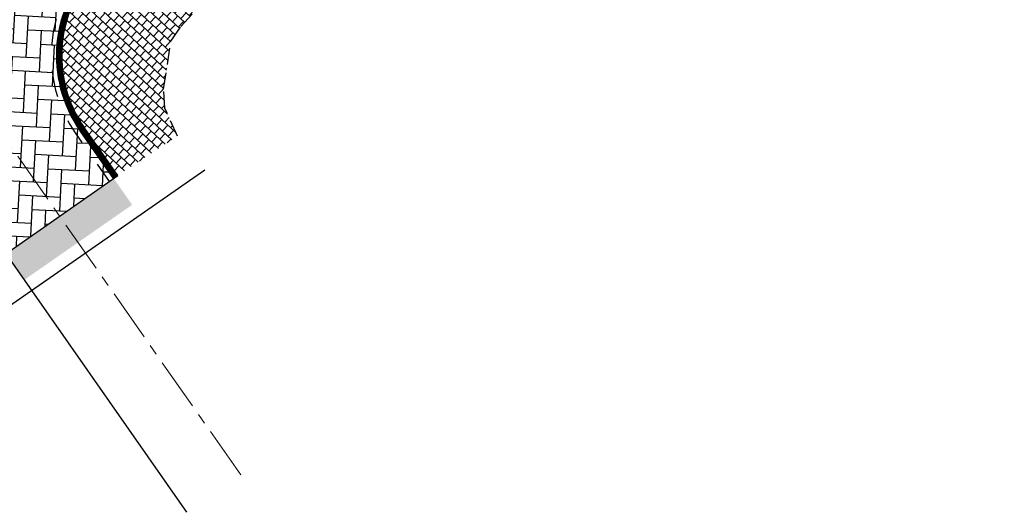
# Model space of a CAD drawing. Header units: metres. Extents: x 183890 to 185675, y 327401 to 328446.
# Tile 4 of 69: x 183997 to 184035, y 327658 to 327677. Entities that reach past the tile are written whole.
import ezdxf

# ---------------------------------------------------------------- set-up
doc = ezdxf.new("R2010")
doc.units = ezdxf.units.M
doc.header["$LTSCALE"] = 0.2
for name, pattern in [('ACAD_ISO02W100', [15, 12, -3]), ('AM-AS', [16, 10, -2, 2, -2]), ('DASHED', [200, 100, -100]), ('HIDDEN', [9.524999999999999, 6.35, -3.175])]:
    doc.linetypes.add(name, pattern=pattern)
doc.layers.add('N-WE-AM-AS-G', color=10, linetype='AM-AS', lineweight=18)
for name, color, linetype in [('O_WEGEN_A_ASFALT', 252, 'Continuous'), ('O_WEGEN_A_BSS', 41, 'Continuous'), ('O_WEGEN_L_2STREK', 3, 'Continuous'), ('O_WEGEN_L_OB 60x200', 2, 'HIDDEN'), ('O_WEGEN_L_TB18-20', 1, 'ACAD_ISO02W100'), ('Z_ZZZ_Z_HERGEBRUIK_MATERIALEN', 252, 'Continuous'), ('Z_ZZZ_Z_WERKGRENS', 3, 'FENCELINE2')]:
    doc.layers.add(name, color=color, linetype=linetype)
doc.linetypes.add('FENCELINE2', pattern='A,6.35,-2.54,[132,ltypeshp.shx,S=2.54,R=0,X=-2.54,Y=0],-2.54,25.4', length=36.83)

msp = doc.modelspace()

# ---------------------------------------------------------------- hatches: boundary and pattern name
at = {"layer": 'O_WEGEN_A_ASFALT'}
msp.add_hatch(color=256, dxfattribs=at).paths.add_polyline_path([(184000.8276232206, 327670.5231253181), (184001.5321565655, 327669.5109651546), (183997.4224479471, 327666.6498507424), (183996.7223726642, 327667.6502297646)])
at = {"layer": 'O_WEGEN_A_BSS'}
h = msp.add_hatch(dxfattribs=at)
h.set_pattern_fill('AVH-BSS_KEIFORMAAT_ELLEBOOG', color=252, scale=5, angle=87, pattern_type=2)
h.set_pattern_definition([(87, (0, 0), (-0.4968041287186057, 0.5517568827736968), [1.575, -0.5249999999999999]), (357, (-1.048561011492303, 0.05495275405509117), (-0.4968041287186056, 0.5517568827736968), [1.575, -0.5249999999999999])])
edge = h.paths.add_edge_path()
edge.add_line((183996.712645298, 327682.070587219), (183997.4088928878, 327682.7883889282))
edge.add_line((183997.4088928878, 327682.7883889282), (184000.8339462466, 327679.4661829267))
edge.add_line((184000.8339462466, 327679.4661829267), (184000.1376986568, 327678.7483812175))
edge.add_arc((184003.6509436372, 327675.1906980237), 5.000000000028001, 134.6399215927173, 214.9847148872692)
edge.add_line((183999.5544184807, 327672.3239085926), (184000.2455399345, 327671.336324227))
edge.add_line((184000.2455399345, 327671.336324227), (184000.8188978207, 327670.5170191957))
edge.add_line((184000.8188978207, 327670.5170191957), (183996.7223726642, 327667.6502297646))
edge.add_line((183996.7223726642, 327667.6502297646), (183996.1488701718, 327668.4694335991))
edge.add_arc((183992.0765771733, 327665.5683252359), 5.00000000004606, 35.46613542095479, 119.7978313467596)
edge.add_line((183989.5918715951, 327669.9072465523), (183989.4242061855, 327669.8112320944))
edge.add_line((183989.4242061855, 327669.8112320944), (183986.8613704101, 327673.9149220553))
edge.add_arc((183961.647362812, 327714.2883516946), 47.60000000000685, 301.9855954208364, 315.7433533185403)
edge.add_arc((183554.8008240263, 328110.7126990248), 615.6460978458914, 315.7433533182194, 315.873282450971)
at = {"layer": 'Z_ZZZ_Z_HERGEBRUIK_MATERIALEN'}
h = msp.add_hatch(dxfattribs=at)
h.set_pattern_fill('AVH-TEGEL_300X300_HALFST', color=256, angle=47, style=0, pattern_type=2)
h.set_pattern_definition([(47, (0, 0), (0.09489645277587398, 0.3217058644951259), [0.2999999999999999, -0.2999999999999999]), (137, (0, 0), (-0.2045995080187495, -0.2194061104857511), [])])
edge = h.paths.add_edge_path()
edge.add_line((184000.278228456, 327678.6060738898), (184001.5612234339, 327677.3435405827))
edge.add_line((184001.5612234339, 327677.3435405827), (184002.966064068, 327678.767065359))
edge.add_line((184002.966064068, 327678.767065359), (184005.1927034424, 327681.0776216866))
edge.add_arc((183806.5087795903, 327876.6209962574), 278.7696413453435, 315.4564280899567, 318.7020427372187)
edge.add_arc((184016.1671863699, 327692.4384886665), 0.300000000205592, 47.83779753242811, 137.7922771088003, ccw=False)
edge.add_line((184016.3685558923, 327692.6608629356), (184016.5057814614, 327692.8062399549))
edge.add_line((184016.5057814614, 327692.8062399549), (184017.7709158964, 327691.5864276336))
edge.add_line((184017.7709158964, 327691.5864276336), (184009.01, 327682.5))
edge.add_line((184009.01, 327682.5), (184004.0434443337, 327677.0208816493))
edge.add_line((184004.0434443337, 327677.0208816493), (184003.39, 327676.3))
edge.add_line((184003.39, 327676.3), (184003.01, 327675.75))
edge.add_line((184003.01, 327675.75), (184002.73, 327673.91))
edge.add_line((184002.73, 327673.91), (184002.78, 327673.19))
edge.add_line((184002.78, 327673.19), (184003.26, 327672.13))
edge.add_line((184003.26, 327672.13), (184000.982758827, 327670.6316907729))
edge.add_line((184000.982758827, 327670.6316907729), (183999.7182794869, 327672.4385801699))
edge.add_arc((184003.6509436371, 327675.1906980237), 4.799999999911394, 134.6399215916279, 214.9847148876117, ccw=False)

# ---------------------------------------------------------------- linework, layer by layer
at = {"layer": 'N-WE-AM-AS-G', "flags": 128}
msp.add_lwpolyline([(184005.662780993, 327659.2350293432), (183993.883330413, 327676.0673837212)], dxfattribs=at)
at = {"layer": 'N-WE-AM-AS-G'}
msp.add_arc((183961.647362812, 327714.2883516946), 50, 299.7976800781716, 315.7433533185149, dxfattribs=at)
at = {"layer": 'O_WEGEN_L_2STREK', "linetype": 'DASHED', "ltscale": 0.05, "flags": 128}
msp.add_lwpolyline([(184026.4725073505, 327707.9332456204, -0.01524138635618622), (184001.3986168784, 327680.3107812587), (184001.0489766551, 327679.9565088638), (183999.9971688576, 327678.8906885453, 0.3656749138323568), (183999.3905574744, 327672.2092370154), (184000.6550368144, 327670.4023476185)], format="xyb", dxfattribs=at)
at = {"layer": 'O_WEGEN_L_OB 60x200', "ltscale": 0.5}
msp.add_lwpolyline([(184003.26, 327672.13), (184002.78, 327673.19), (184002.73, 327673.91), (184003.01, 327675.75), (184003.39, 327676.3), (184009.01, 327682.5), (184018.43, 327692.27), (184027.073, 327702.002), (184030.818, 327706.131), (184034.044, 327706.463), (184034.7246020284, 327705.6610075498)], dxfattribs=at)
at = {"layer": 'O_WEGEN_L_TB18-20', "ltscale": 0.5, "flags": 128}
msp.add_lwpolyline([(184000.9008283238, 327670.5743549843, 0.2, 0.2, 0), (183999.6363489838, 327672.3812443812, 0.2, 0.2, -0.3656749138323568), (184000.2079635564, 327678.6772275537, 0.2, 0.2, 0), (184001.2625053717, 327679.7457827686, 0.2, 0.2, -0.414213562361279), (184001.828178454, 327679.749519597, 0.2, 0.2, 0), (184002.5374668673, 327679.0495407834, 0.2, 0.2, 0.4176518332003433), (184003.1064145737, 327679.0566349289, 0.2, 0.2, 0.004633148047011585), (184010.9363646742, 327687.3311294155, 0.2, 0.2, 0.4148575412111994), (184010.9148716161, 327687.8970282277, 0.2, 0.2, 0), (184010.1811216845, 327688.5755836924, 0.2, 0.2, -0.4142135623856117), (184010.159030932, 327689.1408376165, 0.2, 0.2, 0), (184010.8379848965, 327689.8750184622, 0.2, 0.2, -0.4142135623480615), (184011.4032388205, 327689.8971092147, 0.2, 0.2, 0), (184012.137145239, 327689.2184090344, 0.2, 0.2, 0.4148094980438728), (184012.7029510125, 327689.2410977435, 0.2, 0.2, 0.001909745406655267), (184015.8709007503, 327692.7072168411, 0.2, 0.2, -0.4139808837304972), (184016.4356790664, 327692.734987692, 0, 0, 0)], format="xyseb", dxfattribs=at)
at = {"layer": 'O_WEGEN_L_TB18-20', "linetype": 'Continuous', "ltscale": 0.5, "flags": 128}
for points in [[(184000.8188978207, 327670.5170191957), (183999.5544184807, 327672.3239085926)], [(184000.982758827, 327670.6316907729), (183999.718279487, 327672.4385801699)], [(183996.7223726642, 327667.6502297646), (184000.982758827, 327670.6316907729)], [(184003.6145184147, 327657.8016346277), (183996.149014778, 327668.469534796)]]:
    msp.add_lwpolyline(points, dxfattribs=at)
at = {"layer": 'O_WEGEN_L_TB18-20', "linetype": 'Continuous'}
for radius in [5, 4.800000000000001]:
    msp.add_arc((184003.6509436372, 327675.1906980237), radius, 134.6399215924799, 214.9847148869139, dxfattribs=at)
at = {"layer": 'Z_ZZZ_Z_WERKGRENS', "ltscale": 0.2}
msp.add_line((184004.3031305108, 327670.8305515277), (183995.9980306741, 327665.0496287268), dxfattribs=at)

doc.saveas('drawing.dxf')
